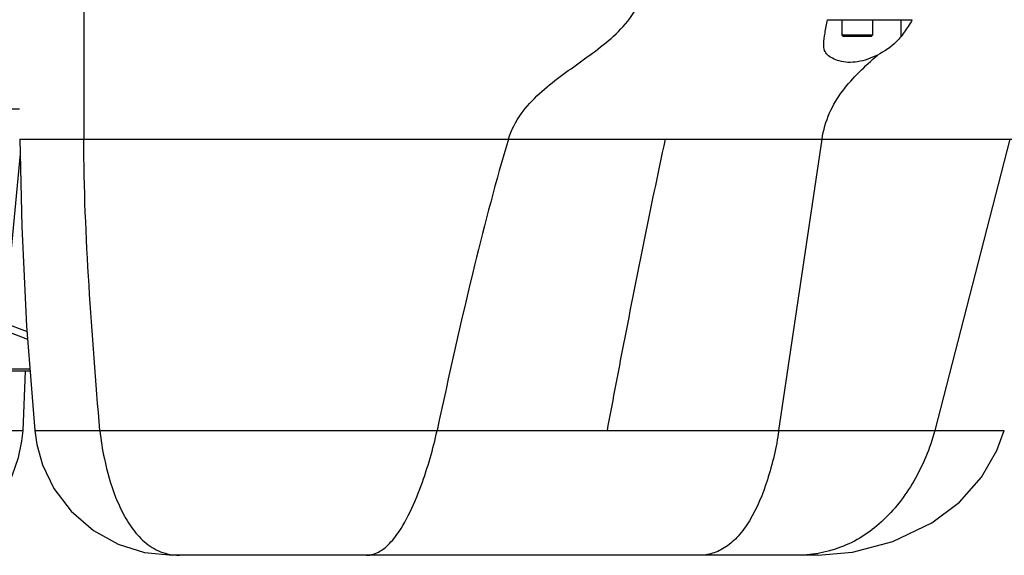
# Model space of a CAD drawing. Header units: millimetres. Extents: x 0 to 2550, y 0 to 1188.
# Tile 153 of 218: x 701 to 736, y 340 to 359. Entities that reach past the tile are written whole.
import ezdxf

# ---------------------------------------------------------------- set-up
doc = ezdxf.new("R2010")
doc.units = ezdxf.units.MM
doc.header["$LTSCALE"] = 46.255
for name, color, linetype in [('M2000901_PBL499', 7, 'CONTINUOUS'), ('M2000901_PBL576', 7, 'CONTINUOUS'), ('M2000901_PBL589', 7, 'CONTINUOUS'), ('M2200104_PBL517', 7, 'CONTINUOUS'), ('P9140503_BOLT_PBL558', 7, 'CONTINUOUS')]:
    doc.layers.add(name, color=color, linetype=linetype)

# ---------------------------------------------------------------- blocks, each defined once
blk = doc.blocks.new('M2200104_PBL517', base_point=(697.962, 350.839))
at = {"layer": 'M2200104_PBL517', "color": 7}
for p, q in [((695.953, 355.539), (701.08, 355.539)), ((701.1, 353.928), (700.525, 347.876)), ((694.463, 347.876), (694.487, 348.128)), ((694.463, 347.876), (694.617, 347.68)), ((700.333, 347.68), (700.525, 347.876)), ((700.525, 347.876), (701.35, 347.563)), ((694.87, 347.584), (694.617, 347.68)), ((694.617, 347.68), (694.849, 347.68)), ((698.128, 347.68), (700.333, 347.68)), ((700.333, 347.68), (701.372, 347.285)), ((698.488, 346.209), (697.766, 346.483)), ((701.461, 346.139), (698.861, 346.139))]:
    blk.add_line(p, q, dxfattribs=at)
at = {"layer": 'M2200104_PBL517', "color": 2}
blk.add_line((701.455, 346.209), (698.488, 346.209), dxfattribs=at)
at = {"layer": 'M2200104_PBL517', "color": 7}
blk.add_arc((697.048, 351.941), 3.501, 353.0883, 355.5922, dxfattribs=at)
for points, knots in [([(698.332, 354.647), (698.654, 354.62), (699.301, 354.423), (700.062, 353.731), (700.509, 352.764), (700.567, 352.037), (700.539, 351.672)], [0, 0, 0, 0, 0.236732, 0.477576, 0.731511, 1, 1, 1, 1]), ([(698.963, 354.395), (699.234, 354.293), (699.747, 353.967), (700.282, 353.211), (700.54, 352.281), (700.501, 351.281), (700.175, 350.318), (699.594, 349.495), (698.822, 348.901), (698.213, 348.7), (697.911, 348.662)], [0, 0, 0, 0, 0.114047, 0.23251, 0.357537, 0.488272, 0.621561, 0.753301, 0.879957, 1, 1, 1, 1]), ([(700.523, 351.519), (700.48, 351.161), (700.283, 350.457), (699.702, 349.548), (698.897, 348.878), (698.25, 348.642), (697.927, 348.592)], [0, 0, 0, 0, 0.259285, 0.516886, 0.765067, 1, 1, 1, 1]), ([(698.861, 346.139), (698.83, 346.139), (698.703, 346.145), (698.578, 346.175), (698.488, 346.209)], [0, 0, 0, 0, 0.246598, 1, 1, 1, 1])]:
    blk.add_open_spline(points, degree=3, knots=knots, dxfattribs=at)

msp = doc.modelspace()

# ---------------------------------------------------------------- linework, layer by layer
at = {"layer": 'M2000901_PBL499', "color": 7}
msp.add_line((701.2057, 344.0106), (701.2984, 346.1387), dxfattribs=at)
at = {"layer": 'M2000901_PBL499', "color": 2}
msp.add_line((700.6064, 344.0105), (701.2057, 344.0106), dxfattribs=at)
at = {"layer": 'M2000901_PBL499', "color": 7}
msp.add_lwpolyline([(699.0802, 340.2776), (699.1002, 340.2884), (699.8031, 340.8756), (700.4055, 341.6221), (700.8138, 342.3818), (701.0451, 343.045), (701.1668, 343.6249), (701.2058, 344.0106)], dxfattribs=at)
at = {"layer": 'M2000901_PBL576', "color": 2}
for p, q in [((703.3868, 363.1387), (703.3868, 354.4517)), ((732.6895, 358.1367), (732.6895, 358.7387)), ((701.0868, 354.4517), (739.4265, 354.4517)), ((728.3058, 344.0106), (729.8578, 354.4517)), ((736.5868, 354.4517), (733.9014, 344.0106)), ((701.6262, 344.0106), (733.9014, 344.0106)), ((735.7594, 344.0106), (736.392, 344.0106))]:
    msp.add_line(p, q, dxfattribs=at)
at = {"layer": 'M2000901_PBL576', "color": 7}
for p, q in [((730.052, 358.7387), (733.0908, 358.7387)), ((729.7022, 339.5387), (706.5832, 339.5387))]:
    msp.add_line(p, q, dxfattribs=at)
for points in [[(701.0868, 354.4517), (701.1648, 351.321), (701.335, 347.7585), (701.6262, 344.0106)], [(701.6262, 344.0106), (701.6986, 343.5153), (701.9053, 342.7833), (702.3122, 341.9363), (702.9287, 341.1231), (703.7288, 340.4287), (704.6133, 339.9357), (705.5679, 339.6397), (706.583, 339.5387)], [(729.7022, 339.5387), (730.9522, 339.6455), (732.3999, 340.0317), (733.7901, 340.6967), (734.7879, 341.4412), (735.572, 342.335), (736.1214, 343.2944), (736.392, 344.0106)]]:
    msp.add_lwpolyline(points, dxfattribs=at)
msp.add_arc((729.9582, 360.4407), 3.5652, 330.87111, 331.48335, dxfattribs=at)
at = {"layer": 'M2000901_PBL576', "color": 2}
for points, knots in [([(718.6105, 354.4517), (718.7078, 354.7759), (719.0224, 355.3803), (719.7044, 356.1024), (720.4628, 356.7056), (721.2461, 357.2597), (722.0235, 357.8267), (722.7567, 358.4753), (723.3527, 359.3028), (723.4985, 359.9928), (723.4985, 360.3387)], [0, 0, 0, 0, 0.1288013, 0.2534711, 0.3756905, 0.4969579, 0.6185692, 0.7416023, 0.8683937, 1, 1, 1, 1]), ([(729.8578, 354.4517), (729.9058, 354.775), (730.0807, 355.3964), (730.7253, 356.4578), (731.4027, 357.0698), (731.8408, 357.4702)], [0, 0, 0, 0, 0.2658049, 0.517333, 1, 1, 1, 1]), ([(703.9642, 344.0106), (703.8133, 345.7432), (703.545, 349.219), (703.3868, 352.7045), (703.3868, 354.4517)], [0, 0, 0, 0, 0.4988662, 1, 1, 1, 1]), ([(718.6105, 354.4517), (718.1623, 352.9595), (717.258, 349.4895), (716.4745, 345.992), (716.0518, 344.0106)], [0, 0, 0, 0, 0.4347122, 1, 1, 1, 1]), ([(722.159, 344.0106), (722.3383, 344.9665), (723.0012, 348.453), (723.7005, 351.9329), (724.2425, 354.4517)], [0, 0, 0, 0, 0.274046, 1, 1, 1, 1]), ([(703.9642, 344.0106), (703.9937, 343.6718), (704.1302, 342.8633), (704.4207, 341.8289), (704.8261, 340.9414), (705.2264, 340.3313), (705.7361, 339.84), (706.161, 339.6427), (706.3801, 339.5897)], [0, 0, 0, 0, 0.1921739, 0.4623945, 0.6045576, 0.7421884, 0.8725933, 1, 1, 1, 1]), ([(714.4491, 340.0739), (714.6775, 340.3406), (715.0625, 340.9872), (715.6088, 342.3048), (715.9094, 343.3428), (716.0518, 344.0106)], [0, 0, 0, 0, 0.2461288, 0.5214225, 1, 1, 1, 1]), ([(728.3058, 344.0106), (728.2169, 343.4121), (727.9617, 342.3), (727.4464, 341.0209), (726.8874, 340.2363), (726.4377, 339.8282), (725.9475, 339.5875), (725.6053, 339.5387), (725.4412, 339.5387)], [0, 0, 0, 0, 0.3179322, 0.5979498, 0.717259, 0.821487, 0.9137708, 1, 1, 1, 1]), ([(733.9014, 344.0106), (733.8187, 343.689), (733.5968, 343.0678), (733.0316, 341.9229), (732.0965, 340.6922), (730.5871, 339.7267), (729.4429, 339.5387), (728.8908, 339.5387)], [0, 0, 0, 0, 0.1380844, 0.273065, 0.5306374, 0.7703863, 1, 1, 1, 1]), ([(733.9014, 344.0106), (734.0852, 344.0092), (734.7078, 344.0122), (735.3303, 344.0106), (735.7691, 344.0106)], [0, 0, 0, 0, 0.2952791, 1, 1, 1, 1]), ([(713.5206, 339.5387), (713.6891, 339.5387), (714.0551, 339.6643), (714.3208, 339.9241), (714.4491, 340.0739)], [0, 0, 0, 0, 0.4608057, 1, 1, 1, 1])]:
    msp.add_open_spline(points, degree=3, knots=knots, dxfattribs=at)
at = {"layer": 'M2000901_PBL576', "color": 7}
for points, knots in [([(729.9193, 357.8551), (729.9193, 357.9914), (729.9643, 358.288), (730.022, 358.5798), (730.052, 358.7387)], [0, 0, 0, 0, 0.4573692, 1, 1, 1, 1]), ([(733.0724, 358.7053), (733.0439, 358.6541), (732.9278, 358.4571), (732.7944, 358.2706), (732.6895, 358.1367)], [0, 0, 0, 0, 0.2561258, 1, 1, 1, 1]), ([(732.6895, 358.1367), (732.6372, 358.0701), (732.3947, 357.801), (732.0878, 357.595), (731.8408, 357.4702)], [0, 0, 0, 0, 0.2342279, 1, 1, 1, 1]), ([(731.8408, 357.4702), (731.6186, 357.3579), (731.2676, 357.227), (730.7947, 357.1968), (730.4853, 357.2441), (730.2381, 357.3396), (730.0446, 357.4592), (729.9299, 357.6427), (729.9193, 357.7823), (729.9193, 357.8551)], [0, 0, 0, 0, 0.3246027, 0.4777155, 0.613771, 0.7288481, 0.8222181, 0.9050641, 1, 1, 1, 1])]:
    msp.add_open_spline(points, degree=3, knots=knots, dxfattribs=at)
at = {"layer": 'M2000901_PBL576', "color": 2}
msp.add_open_spline([(706.3801, 339.5897), (706.522, 339.5553), (706.6691, 339.5387), (706.8151, 339.5387)], degree=3, dxfattribs=at)
at = {"layer": 'M2000901_PBL589', "color": 7}
for p, q in [((728.3662, 339.5387), (714.5458, 339.5387)), ((728.8302, 339.5387), (728.4546, 339.5387))]:
    msp.add_line(p, q, dxfattribs=at)
at = {"layer": 'P9140503_BOLT_PBL558', "color": 7}
for p, q in [((730.5693, 358.7387), (730.5693, 358.1887)), ((731.6693, 358.7387), (731.6693, 358.1887)), ((731.6693, 358.1887), (730.5693, 358.1887)), ((730.6193, 358.1387), (730.5693, 358.1887)), ((731.6193, 358.1387), (730.6193, 358.1387)), ((731.6193, 358.1387), (731.6693, 358.1887))]:
    msp.add_line(p, q, dxfattribs=at)

# ---------------------------------------------------------------- block references
at = {"layer": 'M2200104_PBL517'}
msp.add_blockref('M2200104_PBL517', (697.9618, 350.839), dxfattribs=at)

doc.saveas('drawing.dxf')
